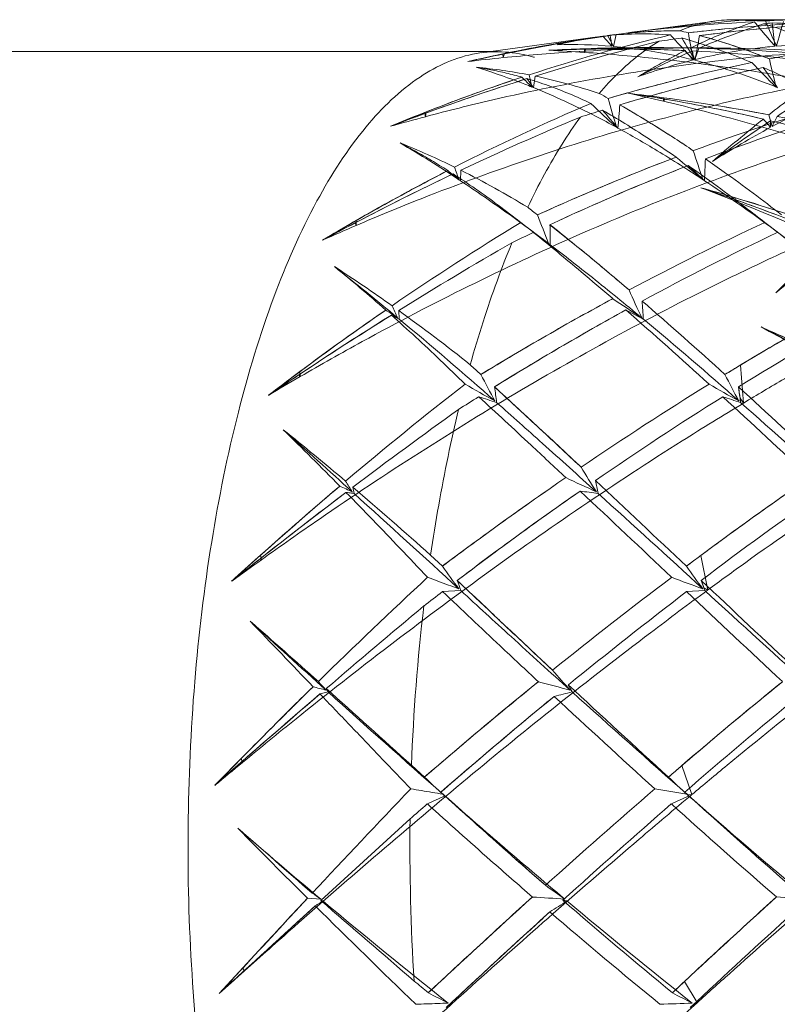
# Model space of a CAD drawing. Header units: millimetres. Extents: x 13297 to 13592, y 253 to 670.
# Tile 6 of 18: x 13466.91 to 13472.86, y 364.54 to 372.28. Entities that reach past the tile are written whole.
import ezdxf

# ---------------------------------------------------------------- set-up
doc = ezdxf.new("R2010")
doc.units = ezdxf.units.MM
doc.header["$LTSCALE"] = 0.3
doc.layers.add('轮廓线', color=7, linetype='Continuous', lineweight=20)

msp = doc.modelspace()

# ---------------------------------------------------------------- linework, layer by layer
at = {"layer": '轮廓线'}
for p, q in [((13471.7302, 372.1813), (13472.3732, 372.2687)), ((13473.0201, 372.2778), (13472.507, 372.2778)), ((13470.5363, 372.0191), (13471.4499, 372.1433)), ((13471.5284, 372.1539), (13471.5878, 372.162)), ((13471.5757, 372.0694), (13471.5326, 372.1532)), ((13471.5976, 372.1627), (13471.5757, 372.0694)), ((13470.6649, 372.0278), (13458.6911, 372.0278)), ((13470.7068, 372.0084), (13470.7096, 371.9807)), ((13470.7096, 371.9807), (13470.7186, 372.0129)), ((13471.3478, 372.0507), (13471.3478, 372.0221)), ((13471.3478, 372.0221), (13471.3597, 372.0473)), ((13472.2155, 371.9653), (13472.1814, 372.0563)), ((13472.2467, 372.0548), (13472.2155, 371.9653)), ((13470.9597, 371.8356), (13470.9473, 371.7447)), ((13471.9713, 371.6656), (13471.9683, 371.638)), ((13471.9683, 371.638), (13471.9824, 371.6544)), ((13470.0919, 371.5414), (13470.0974, 371.5165)), ((13470.0974, 371.5165), (13470.1028, 371.5536)), ((13472.823, 371.4395), (13472.7983, 371.5315)), ((13472.8629, 371.5191), (13472.823, 371.4395)), ((13470.3765, 371.0956), (13470.3729, 371.0134)), ((13472.5347, 370.8792), (13472.5291, 370.8546)), ((13472.5291, 370.8546), (13472.5443, 370.8611)), ((13469.545, 370.6816), (13469.5528, 370.6612)), ((13469.5528, 370.6612), (13469.5543, 370.7007)), ((13469.8877, 369.9932), (13469.8919, 369.9253)), ((13469.113, 369.4732), (13469.1105, 369.5123)), ((13472.5992, 369.2658), (13472.5752, 369.5643)), ((13469.1034, 369.4877), (13469.113, 369.4732)), ((13472.5716, 369.3036), (13472.5992, 369.2658)), ((13469.5268, 368.6035), (13469.5369, 368.5546)), ((13468.7972, 368.0409), (13468.8079, 368.0333)), ((13468.8079, 368.0333), (13468.8016, 368.0694)), ((13470.1384, 368.0701), (13470.2309, 367.9827)), ((13472.317, 367.7955), (13472.2636, 368.0679)), ((13472.2864, 367.8137), (13472.317, 367.7955)), ((13470.3752, 367.7918), (13470.2331, 367.7837)), ((13472.2935, 367.7918), (13472.1516, 367.7837)), ((13469.3181, 367.0213), (13469.3322, 366.9946)), ((13468.4426, 366.2605), (13468.6472, 366.4399)), ((13468.6472, 366.4399), (13468.6584, 366.4397)), ((13468.6584, 366.4397), (13468.6486, 366.4704)), ((13469.9881, 366.4178), (13470.0898, 366.325)), ((13472.1925, 366.1878), (13472.1135, 366.4154)), ((13472.1612, 366.185), (13472.1925, 366.1878)), ((13469.9772, 365.9964), (13469.2761, 365.3543)), ((13469.1706, 365.3729), (13469.2744, 365.3661)), ((13468.6637, 364.7938), (13469.2311, 365.3131)), ((13468.477, 364.6237), (13468.8195, 364.995)), ((13468.6745, 364.801), (13468.477, 364.6237)), ((13468.6745, 364.801), (13468.6619, 364.8241)), ((13468.6637, 364.7938), (13468.6745, 364.801)), ((13472.1351, 364.7194), (13472.0392, 364.63)), ((13472.2343, 364.5521), (13472.1351, 364.7194)), ((13472.2043, 364.5286), (13472.2343, 364.5521))]:
    msp.add_line(p, q, dxfattribs=at)
for points in [[(13470.9604, 370.5993), (13470.8856, 370.6558), (13470.8113, 370.7131)], [(13472.8764, 370.6014), (13472.7989, 370.6599), (13472.722, 370.7194)], [(13470.3811, 366.0627), (13470.3016, 366.133), (13470.2227, 366.204)], [(13472.2996, 366.0626), (13472.2199, 366.133), (13472.1407, 366.2043)]]:
    msp.add_lwpolyline(points, dxfattribs=at)
for centre, radius, start, end in [((13473.2591, 359.8925), 12.3828, 92.65729, 97.93218), ((13473.8262, 356.7623), 15.5608, 94.54844, 98.23404), ((13473.9119, 357.2753), 15.0025, 92.2889, 96.69263), ((13473.9317, 357.0864), 15.1923, 94.51077, 96.67773), ((13474.1783, 357.2481), 15.0296, 92.96953, 97.36514), ((13474.1923, 357.1342), 15.1443, 95.18379, 97.35862), ((13472.262, 357.3668), 14.911, 88.04475, 88.73681), ((13473.9106, 357.311), 14.9668, 92.29191, 94.49767), ((13473.247, 368.5594), 3.7193, 96.51218, 97.58154), ((13473.0207, 368.7392), 3.5386, 85.27803, 94.02736), ((13483.1606, 376.6318), 11.2673, 202.78043, 203.87622), ((13471.9778, 357.0932), 15.1852, 82.45419, 86.80722), ((13474.1797, 357.2412), 15.0366, 92.9744, 95.17278), ((13471.9964, 357.3473), 14.9304, 84.61489, 86.81809), ((13478.7521, 372.8432), 5.9562, 185.66977, 187.45627), ((13458.0087, 376.3805), 15.4615, 343.8168, 344.55794), ((13473.9379, 356.0222), 16.3094, 98.48071, 102.41636), ((13473.8617, 356.4468), 15.8782, 98.43379, 101.46039), ((13473.3156, 359.4755), 12.8035, 98.17901, 101.70289), ((13475.2257, 358.671), 13.8623, 103.34749, 108.12949), ((13473.303, 359.5497), 12.7284, 98.17106, 100.60066), ((13472.1346, 367.706), 4.489, 97.47955, 102.87815), ((13476.3127, 376.4101), 6.4326, 221.48668, 222.42723), ((13471.8086, 369.5586), 2.6092, 85.23299, 96.07153), ((13478.2385, 373.2137), 6.7712, 188.97948, 189.7211), ((13474.2288, 356.8389), 15.4419, 97.87897, 98.5499), ((13471.2579, 368.3588), 3.9232, 76.63085, 77.66842), ((13481.2873, 377.4855), 10.6201, 210.25146, 211.35204), ((13480.3185, 373.6584), 8.2872, 190.30656, 191.80628), ((13457.809, 374.639), 14.6559, 349.46738, 350.23723), ((13471.1532, 367.9688), 4.327, 71.51376, 75.28039), ((13475.9199, 356.5598), 15.7235, 97.21962, 101.43621), ((13473.3605, 359.2489), 13.0347, 100.60605, 102.98749), ((13476.2554, 354.8539), 17.7883, 104.0582, 107.32004), ((13471.8675, 356.8782), 15.1813, 88.81526, 93.01665), ((13471.2462, 368.3054), 3.7783, 85.16654, 91.69935), ((13471.8637, 357.1113), 14.9484, 88.78163, 91.97782), ((13470.9471, 367.3386), 4.99, 68.17887, 71.56381), ((13473.1656, 368.3173), 3.7665, 85.15496, 94.69209), ((13473.5137, 358.5261), 13.7734, 101.70874, 102.9328), ((13474.1489, 355.0367), 17.3172, 101.46475, 102.39694), ((13472.2633, 356.5277), 15.5309, 95.7404, 96.77475), ((13471.8807, 356.6843), 15.3756, 91.98605, 93.02774), ((13471.5803, 360.0104), 12.039, 89.88214, 92.4363), ((13471.5878, 359.6295), 12.4198, 91.05243, 92.39617), ((13470.3179, 356.8622), 15.1949, 86.11274, 87.16822), ((13471.5823, 359.8323), 12.217, 87.376, 91.0441), ((13471.5821, 359.838), 12.2114, 87.37487, 89.89225), ((13475.1917, 365.1679), 7.4902, 113.55754, 117.20262), ((13476.1034, 375.3302), 5.1522, 219.73727, 220.8171), ((13471.5849, 359.8686), 12.1807, 81.75104, 87.11463), ((13476.6315, 372.3799), 4.4469, 184.46382, 185.3865), ((13471.8765, 357.2377), 14.8217, 84.70624, 88.56878), ((13470.1011, 367.6888), 4.2347, 78.95726, 84.63813), ((13476.0058, 356.1612), 16.1313, 101.95581, 106.09418), ((13476.273, 356.1371), 16.1551, 102.58358, 106.71818), ((13473.2982, 367.5829), 4.5141, 104.02537, 109.82043), ((13475.9396, 356.4515), 15.8336, 101.94174, 104.04638), ((13476.261, 356.1929), 16.0979, 102.58599, 104.66006), ((13478.2541, 377.3), 7.7433, 223.77971, 225.7924), ((13480.9363, 377.6034), 9.9723, 214.85665, 215.97973), ((13481.7259, 373.9832), 9.1479, 192.7062, 194.13397), ((13475.4702, 357.9165), 14.6553, 108.34588, 111.48377), ((13475.4231, 358.0486), 14.5153, 108.33453, 110.50515), ((13476.3004, 377.2607), 7.6912, 224.94943, 225.77238), ((13479.4597, 373.9), 8.7911, 193.51801, 194.16052), ((13470.0703, 367.5395), 4.3872, 71.48669, 78.30459), ((13480.3618, 360.3115), 13.485, 121.08358, 123.78618), ((13476.6105, 353.7449), 18.9527, 107.54779, 110.98088), ((13476.3845, 354.4037), 18.2565, 107.49431, 110.1623), ((13476.19, 355.4889), 16.8282, 104.07802, 106.05686), ((13476.4035, 355.6806), 16.6296, 104.68827, 106.69278), ((13468.3523, 365.8698), 6.608, 61.20227, 61.91302), ((13468.2708, 355.9187), 16.1484, 76.76246, 77.76425), ((13469.9259, 356.4249), 15.3773, 79.23434, 83.40054), ((13469.9916, 356.8978), 14.8999, 82.36463, 83.44239), ((13469.9031, 359.4742), 12.3565, 80.31219, 81.67014), ((13469.9221, 359.5724), 12.2565, 79.16732, 81.69184), ((13475.74, 357.2165), 15.4057, 110.52493, 112.58118), ((13477.9823, 356.1416), 16.8211, 113.04077, 117.07047), ((13477.6003, 378.0848), 8.9579, 226.18628, 227.94276), ((13481.2718, 374.2919), 10.0856, 195.12321, 196.46206), ((13459.2007, 372.5706), 12.4632, 354.73703, 355.57692), ((13467.605, 364.5666), 8.1103, 57.92133, 60.27187), ((13469.9334, 356.4875), 15.3143, 79.21723, 82.35274), ((13469.8189, 358.9944), 12.8435, 76.78167, 80.3023), ((13478.4167, 354.4732), 17.8897, 106.56191, 110.32), ((13469.8057, 358.9335), 12.9059, 76.78726, 79.19256), ((13476.2207, 356.013), 16.7014, 111.48801, 112.51844), ((13477.4095, 351.615), 21.2275, 110.16491, 110.93609), ((13474.544, 354.8778), 17.2226, 104.96159, 105.90471), ((13476.6062, 354.988), 17.3514, 107.1516, 107.75675), ((13478.8784, 377.7842), 9.655, 220.07783, 221.17745), ((13478.7895, 354.1827), 18.1989, 107.19712, 110.89463), ((13469.9334, 356.4385), 15.3624, 75.24646, 79.00695), ((13479.7558, 351.2602), 21.9412, 112.62282, 115.30751), ((13466.5309, 362.8237), 10.1575, 56.04751, 58.0086), ((13480.9225, 361.2427), 13.1098, 128.5334, 130.81331), ((13482.1432, 357.652), 16.686, 124.00483, 125.92105), ((13475.7254, 374.0011), 3.8842, 220.12785, 221.38561), ((13475.0837, 371.4525), 2.2726, 179.1938, 180.4885), ((13469.7449, 358.6831), 13.1635, 71.49062, 76.52923), ((13476.6223, 364.4182), 7.9833, 118.51405, 122.31963), ((13464.4963, 362.1583), 10.6277, 56.50869, 59.44531), ((13467.5583, 365.4686), 6.2932, 63.89655, 68.16427), ((13482.2553, 374.472), 10.5552, 197.77658, 199.08093), ((13478.6901, 353.7713), 18.6429, 110.79932, 114.43682), ((13478.9483, 353.7696), 18.6415, 111.33938, 114.97929), ((13478.4569, 354.3584), 18.0113, 110.77133, 112.65045), ((13478.8997, 353.8925), 18.5093, 111.3386, 113.17082), ((13478.0297, 378.0573), 9.0864, 229.00758, 230.74441), ((13478.5101, 377.7754), 9.1862, 226.30938, 227.4), ((13461.3666, 371.5242), 10.9375, 357.32307, 358.2217), ((13480.4565, 349.8089), 23.5528, 115.50334, 118.30237), ((13479.9612, 350.7987), 22.4462, 115.44956, 117.649), ((13478.4828, 355.1567), 17.9258, 117.25117, 119.8731), ((13478.3915, 355.3264), 17.7332, 117.24039, 119.05661), ((13476.0977, 378.0366), 9.0623, 230.01619, 230.72418), ((13477.6008, 378.8628), 10.6703, 226.94016, 227.36055), ((13479.97, 374.35), 10.1694, 198.51961, 199.10552), ((13467.1929, 364.7328), 7.1148, 58.57824, 63.41935), ((13479.2575, 352.4826), 20.0507, 112.69773, 114.38518), ((13479.3301, 352.9234), 19.5696, 113.2129, 114.94354), ((13465.7109, 353.7274), 18.4344, 68.2924, 69.18248), ((13467.8697, 355.3398), 16.2246, 71.79204, 74.29131), ((13468.0334, 355.9054), 15.6358, 73.26861, 74.30769), ((13467.9248, 357.9315), 13.7301, 68.93292, 71.58386), ((13468.0214, 358.2194), 13.4264, 70.3138, 71.58657), ((13479.2531, 353.7982), 19.4876, 119.08888, 120.7489), ((13467.7025, 354.809), 16.7811, 71.81578, 73.2644), ((13467.6546, 357.1955), 14.514, 68.98165, 70.31233), ((13462.3969, 359.7206), 13.9708, 52.0985, 52.49832), ((13481.3712, 374.644), 11.0995, 200.56753, 201.81439), ((13467.8198, 357.5926), 14.0841, 67.12585, 69.02982), ((13480.4058, 351.8121), 21.7837, 119.87726, 120.68374), ((13482.66, 345.6507), 28.2586, 117.65226, 118.23855), ((13482.1065, 352.1461), 21.6896, 121.27114, 124.45513), ((13477.1397, 378.7951), 10.265, 232.19447, 233.72672), ((13456.8507, 352.777), 22.8575, 49.48792, 51.50873), ((13459.3148, 355.8424), 18.9247, 50.37518, 51.57158), ((13461.8091, 370.4713), 9.27, 0.23843, 1.21406), ((13481.9077, 350.9247), 21.7719, 114.82701, 117.96149), ((13479.1065, 378.8465), 10.335, 232.16114, 233.67914), ((13477.6243, 351.838), 20.4808, 113.20903, 114.01353), ((13479.8624, 351.7589), 20.8501, 115.32124, 115.83272), ((13476.4692, 378.071), 9.2857, 233.50308, 234.51589), ((13482.4316, 350.4401), 22.3205, 115.38061, 118.44003), ((13485.2529, 345.3207), 29.0657, 119.86729, 121.91331), ((13503.1235, 339.9875), 42.7202, 134.28634, 135.11839), ((13506.8913, 329.901), 52.6988, 129.53145, 130.23267), ((13483.7188, 356.8134), 17.1889, 127.12549, 129.20607), ((13454.8067, 350.3311), 26.0448, 49.56474, 50.46883), ((13452.509, 348.9791), 27.2197, 50.34716, 51.69352), ((13462.8155, 360.1737), 12.1012, 54.54262, 57.13925), ((13461.8209, 360.9935), 12.0206, 48.50129, 51.02516), ((13481.9175, 374.6429), 11.1605, 203.71193, 204.94392), ((13482.7227, 349.4845), 23.4263, 118.42591, 121.35566), ((13481.8436, 351.0434), 21.6369, 118.34591, 119.93047), ((13477.7401, 379.2003), 11.0061, 235.90544, 237.32317), ((13451.9274, 346.9752), 30.4666, 47.64667, 49.28253), ((13464.3323, 369.501), 7.4908, 3.2473, 4.3326), ((13484.0753, 350.4654), 22.294, 118.34692, 121.05418), ((13482.8436, 351.069), 22.9947, 124.60078, 126.6718), ((13482.7123, 351.2533), 22.7685, 124.59271, 126.0271), ((13475.8424, 379.2266), 11.0398, 236.7277, 237.30311), ((13479.6563, 374.4888), 10.7855, 204.41561, 204.96782), ((13461.7725, 358.7177), 13.8922, 51.34409, 54.25661), ((13482.6189, 350.1043), 22.7051, 118.81944, 121.84217), ((13482.5023, 350.3122), 22.4667, 118.81509, 120.3433), ((13449.0287, 343.9085), 34.5457, 47.58749, 49.04179), ((13476.3008, 378.6948), 9.852, 241.98762, 242.8889), ((13484.6347, 349.9247), 22.9089, 118.81508, 121.81007), ((13486.4298, 343.4659), 31.2624, 122.07155, 124.18782), ((13485.4072, 345.0492), 29.3778, 122.02075, 123.70868), ((13473.1552, 376.3187), 7.178, 242.40471, 242.9596), ((13448.5216, 344.1924), 33.4495, 48.59634, 50.2916), ((13451.5305, 345.4921), 31.7535, 48.52109, 50.3058), ((13462.2336, 350.2447), 22.2537, 61.08959, 61.83536), ((13464.8049, 351.9483), 19.5928, 62.75902, 66.11709), ((13465.7045, 353.9163), 17.4291, 65.25622, 66.20166), ((13465.3557, 355.5367), 16.1167, 60.74121, 62.74049), ((13465.6162, 356.036), 15.5535, 61.62817, 62.75108), ((13483.7298, 347.8205), 25.3711, 119.99041, 121.33899), ((13484.7425, 349.3436), 23.5991, 119.93399, 121.38383), ((13484.6814, 348.5789), 26.0896, 126.06994, 127.32284), ((13483.453, 348.7322), 24.3105, 120.39592, 121.80375), ((13487.328, 345.0511), 30.4996, 126.67681, 127.25831), ((13446.8708, 343.4376), 35.1951, 47.75111, 47.93579), ((13485.237, 348.519), 24.5608, 121.03358, 121.36768), ((13492.36, 334.6338), 41.9006, 123.71363, 124.10943), ((13482.0862, 347.1303), 25.8362, 120.14076, 120.78409), ((13480.6301, 374.6663), 11.3454, 207.14447, 208.33299), ((13482.5922, 374.682), 11.3913, 207.11447, 208.29784), ((13488.5897, 346.0473), 29.606, 127.88408, 130.22609), ((13476.6017, 380.1041), 12.3539, 239.91801, 241.1665), ((13408.8629, 302.0346), 91.3983, 46.892466, 47.47415), ((13429.3249, 324.2994), 61.1591, 47.074992, 47.502908), ((13464.9329, 368.5687), 5.7673, 6.98229, 8.21381), ((13487.0899, 345.5171), 28.0884, 121.70496, 124.15052), ((13478.9077, 380.7834), 13.1359, 239.94323, 241.11399), ((13404.8464, 295.5511), 100.188, 46.948047, 47.47908), ((13466.6084, 368.5341), 6.0126, 7.35343, 8.21002), ((13466.7616, 368.5554), 5.858, 7.00462, 8.21729), ((13484.5849, 346.8814), 26.4801, 122.09334, 122.49939), ((13474.3553, 380.8408), 12.1475, 251.58224, 252.27732), ((13487.8974, 344.7257), 29.047, 122.16143, 124.52572), ((13392.4248, 282.5206), 118.0471, 46.8755, 47.328913), ((13476.1748, 380.5256), 11.8172, 251.5544, 252.26836), ((13467.0953, 368.5974), 5.5216, 6.99433, 7.34813), ((13495.0933, 334.7087), 42.456, 125.6332, 127.02692), ((13411.3791, 300.0579), 92.3869, 47.863792, 48.517097), ((13369.9926, 258.4936), 148.3997, 47.879779, 48.161731), ((13445.4248, 344.9951), 33.6714, 44.54065, 45.60881), ((13451.879, 347.8261), 27.2606, 49.81264, 51.14852), ((13383.0989, 274.3037), 129.2502, 46.954915, 47.16376), ((13480.855, 374.5124), 11.1333, 211.09825, 212.27433), ((13487.7687, 344.583), 29.2427, 124.5093, 126.85416), ((13486.5762, 346.2777), 27.1706, 124.4633, 125.72633), ((13477.7045, 382.3484), 15.1372, 244.55508, 245.56036), ((13370.7644, 261.1101), 147.3115, 46.509373, 46.891609), ((13467.4059, 367.7403), 4.1312, 11.36725, 12.81539), ((13489.092, 345.4066), 28.2264, 124.46095, 126.59817), ((13489.046, 345.4714), 28.147, 124.45859, 125.67889), ((13489.5062, 344.9648), 31.0243, 130.33789, 131.86429), ((13489.3395, 345.1564), 30.7705, 130.33257, 131.38932), ((13475.8601, 382.5009), 15.307, 245.13643, 245.54176), ((13478.6577, 374.3422), 10.8073, 211.77306, 212.2985), ((13449.5718, 345.101), 30.8312, 48.15865, 49.66686), ((13497.298, 331.8341), 46.0785, 127.14671, 128.56215), ((13494.8819, 334.9656), 42.1235, 127.09905, 128.261), ((13346.522, 232.5198), 183.407, 47.529557, 47.877279), ((13487.8823, 344.7662), 29.0051, 124.83463, 127.19571), ((13487.6339, 345.1158), 28.5762, 124.82678, 126.02795), ((13326.479, 214.1555), 211.7124, 46.566605, 46.834148), ((13473.9803, 388.0141), 19.6225, 262.1908, 262.6092), ((13372.1184, 258.6519), 148.1438, 47.46025, 47.890511), ((13489.91, 344.5981), 29.205, 124.82154, 127.16571), ((13490.742, 340.5579), 34.2465, 125.79663, 126.79293), ((13490.4961, 343.4988), 30.5951, 125.73036, 126.84556), ((13494.0442, 339.8699), 37.8472, 131.44138, 132.29649), ((13489.6031, 342.4658), 31.8776, 126.08884, 127.15812), ((13501.0463, 332.0945), 48.3107, 131.87024, 132.23322), ((13518.3255, 305.2529), 79.9712, 128.266992, 128.470671), ((13489.0996, 339.6989), 34.8509, 125.60798, 126.08227), ((13491.5697, 342.0489), 32.3994, 126.57574, 126.82791), ((13479.3285, 374.4858), 11.1829, 215.55787, 216.68171), ((13481.2856, 374.5063), 11.2262, 215.52835, 216.64742), ((13500.5999, 335.0747), 44.7946, 132.88712, 134.40486), ((13495.6012, 336.7089), 39.0903, 127.07881, 128.81757), ((13479.3751, 387.5025), 20.9364, 249.47218, 250.18666), ((13467.7495, 366.9524), 2.7566, 17.72907, 19.47346), ((13567.251, 470.0128), 140.7942, 226.507704, 226.926484), ((13469.5445, 366.9094), 2.8872, 18.25343, 19.46252), ((13469.6291, 366.9385), 2.7977, 17.75695, 19.47627), ((13555.4963, 455.5788), 120.9122, 226.500589, 226.988555), ((13469.7975, 366.9933), 2.6207, 17.74067, 18.24416), ((13492.0127, 339.2518), 35.8948, 127.35824, 127.65539), ((13497.0982, 335.1935), 41.0422, 127.43312, 129.08638), ((13549.8562, 449.6693), 112.886, 226.500721, 227.025504), ((13567.3545, 471.4932), 140.6789, 227.489156, 227.963254), ((13521.0094, 306.6929), 79.4449, 129.866178, 130.591027), ((13485.7368, 365.8241), 15.7599, 173.27236, 177.84103), ((13241.9963, 149.5087), 314.5568, 43.751727, 43.881571), ((13408.3739, 298.7762), 91.4964, 48.2866, 48.734099), ((13535.0316, 439.9257), 98.1599, 227.503963, 227.97376), ((13544.6276, 445.9599), 107.7738, 226.702591, 226.979239), ((13479.4795, 374.397), 11.0701, 220.78468, 221.86679), ((13502.0503, 333.6003), 46.8627, 134.48152, 135.4596), ((13501.7443, 333.9068), 46.4298, 134.47741, 135.15638), ((13477.5521, 398.4458), 32.4979, 255.13379, 255.31996), ((13477.3572, 374.2212), 10.8016, 221.4097, 221.89146), ((13496.5519, 335.6259), 40.5301, 129.10778, 130.76291), ((13493.8118, 338.9425), 36.2283, 129.05491, 129.98412), ((13479.2276, 397.5481), 31.5677, 254.86542, 255.3349), ((13469.7679, 366.2319), 1.668, 27.20721, 29.37849), ((13549.5984, 451.3045), 115.0727, 227.069658, 227.602523), ((13496.9755, 337.4036), 38.2074, 129.04999, 130.59566), ((13496.9979, 337.3753), 38.2435, 129.04953, 129.93054), ((13529.8771, 296.4479), 92.9946, 130.67299, 131.347522), ((13519.624, 308.2828), 77.3362, 130.626127, 131.235759), ((13400.5667, 290.0202), 103.2276, 47.739041, 48.23951), ((13539.435, 444.8509), 104.7664, 227.999731, 228.660781), ((13495.8058, 336.7979), 38.982, 129.3099, 130.17222), ((13479.8311, 332.1726), 35.8634, 103.8413, 104.07376), ((13539.109, 440.2312), 99.9629, 227.137531, 227.753387), ((13550.3413, 454.87), 118.2257, 228.012037, 228.597537), ((13498.4205, 335.9386), 40.0874, 129.30085, 130.96872), ((13517.7295, 318.1116), 68.9022, 135.217129, 135.669207), ((13504.2524, 326.6057), 52.3898, 130.06342, 130.69885), ((13500.2566, 333.5506), 43.268, 129.98874, 130.75811), ((13500.4672, 331.3617), 46.1429, 130.24039, 130.95985), ((13554.1695, 282.3289), 119.9734, 135.46581, 135.606255), ((13502.9577, 324.8993), 53.8706, 129.54579, 129.84436), ((13502.992, 330.352), 47.4769, 130.57133, 130.73887), ((13477.9973, 374.7507), 11.5552, 226.81743, 227.79735), ((13479.9491, 374.7779), 11.5977, 226.78975, 227.76553), ((13541.0022, 298.3429), 98.2487, 136.290607, 136.948295), ((13477.4728, 349.7216), 17.9698, 113.69445, 114.17744), ((13511.8897, 412.0664), 61.9636, 227.739571, 228.244957), ((13469.5022, 365.4197), 1.065, 45.28681, 47.69224), ((13505.5996, 405.1325), 52.6019, 227.73115, 228.93103), ((13514.6845, 316.8455), 65.3414, 130.901754, 131.906201), ((13488.8274, 467.2857), 102.4606, 260.491576, 260.634327), ((13479.3913, 349.7333), 17.9591, 113.70985, 114.19277), ((13471.3734, 365.3692), 1.1341, 46.00352, 47.65186), ((13471.4163, 365.4151), 1.0712, 45.29986, 47.69345), ((13505.5952, 403.0041), 49.7336, 227.721, 228.99089), ((13471.4841, 365.4844), 0.9743, 45.26628, 45.9797), ((13506.7477, 405.4578), 52.3321, 228.64373, 230.00512), ((13506.9885, 323.7935), 56.1333, 131.06758, 131.25166), ((13519.2755, 312.0539), 71.7958, 131.150427, 132.061274), ((13504.9025, 402.4045), 48.9635, 227.8297, 229.12249), ((13486.5704, 365.7777), 16.5947, 179.24472, 183.64794), ((13498.9622, 400.7631), 46.1986, 228.94941, 230.0131), ((13526.1153, 422.6323), 80.7548, 224.606704, 225.157833), ((13602.5996, 519.1612), 203.5478, 228.836519, 229.055159), ((13502.7395, 401.9096), 48.2932, 228.31876, 228.97726), ((13476.4133, 375.4811), 12.3805, 234.41073, 234.78689), ((13478.4613, 375.654), 12.596, 233.91215, 234.76142), ((13553.4859, 286.7031), 115.3169, 136.98369, 137.355571), ((13550.2557, 289.7006), 110.9103, 136.97761, 137.244065), ((13597.428, 513.2061), 195.6606, 229.08259, 229.366162), ((13500.3427, 402.4276), 48.3611, 230.05383, 231.56007), ((13517.8937, 313.4539), 70.0092, 132.11954, 133.031476), ((13508.7037, 323.5279), 56.3734, 132.05899, 132.62924), ((13465.3182, 276.7516), 88.8091, 86.206638, 86.370996), ((13478.2781, 354.2086), 13.1952, 122.38426, 123.0809), ((13470.8305, 363.1352), 2.2489, 80.26192, 81.11624), ((13504.0083, 403.3772), 50.2332, 229.18921, 230.47502), ((13503.7209, 404.1853), 50.6453, 230.06517, 231.50277), ((13514.5478, 319.1702), 62.2381, 132.054149, 132.957948), ((13514.5613, 319.1531), 62.2599, 132.053007, 132.569781), ((13467.4459, 280.4045), 85.1504, 86.184039, 86.355483), ((13247.6525, 606.9101), 327.8203, 312.346642, 312.525191), ((13524.7685, 421.3579), 78.9015, 225.260505, 226.064583), ((13514.5027, 317.3701), 64.6514, 132.198982, 132.694457), ((13502.1419, 401.4505), 47.6916, 229.35333, 230.71079), ((13518.999, 314.5119), 68.4999, 132.190007, 133.116986), ((13558.3658, 269.8689), 129.487, 132.717021, 132.960862), ((13526.9929, 305.7537), 80.5377, 132.63436, 133.026393), ((13534.1864, 296.2172), 93.5458, 132.770133, 133.105999), ((13426.851, 410.4963), 61.9437, 312.221409, 312.455064), ((13501.365, 402.5588), 49.1407, 230.35145, 230.51962), ((13477.6733, 378.8921), 16.1385, 242.09609, 242.72225), ((13479.6272, 378.946), 16.2027, 242.07477, 242.69798), ((13473.1515, 334.5805), 29.9831, 91.82751, 92.31225)]:
    msp.add_arc(centre, radius, start, end, dxfattribs=at)
for points, knots in [([(13472.0958, 372.1915), (13472.1491, 372.214), (13472.2575, 372.2509), (13472.425, 372.2792), (13472.537, 372.2789), (13472.5922, 372.2741)], [0, 0, 0, 0, 0.342138, 0.672973, 1, 1, 1, 1]), ([(13472.685, 372.262), (13472.6292, 372.2438), (13472.5168, 372.2039), (13472.3489, 372.1351), (13472.2374, 372.0836), (13472.1814, 372.0563)], [0, 0, 0, 0, 0.323755, 0.656517, 1, 1, 1, 1]), ([(13472.7562, 372.2462), (13472.7001, 372.2281), (13472.5869, 372.1895), (13472.4171, 372.1255), (13472.3037, 372.0791), (13472.2467, 372.0548)], [0, 0, 0, 0, 0.325192, 0.658643, 1, 1, 1, 1]), ([(13472.6848, 372.2618), (13472.7024, 372.2401), (13472.738, 372.1971), (13472.7917, 372.1331), (13472.8281, 372.0911), (13472.8464, 372.0703)], [0, 0, 0, 0, 0.335146, 0.668269, 1, 1, 1, 1]), ([(13472.7562, 372.2462), (13472.8124, 372.232), (13472.9254, 372.1932), (13473.0892, 372.1084), (13473.1928, 372.0362), (13473.244, 371.9962)], [0, 0, 0, 0, 0.315112, 0.646795, 1, 1, 1, 1]), ([(13471.4939, 372.1489), (13471.4526, 372.1439), (13471.3711, 372.1323), (13471.2511, 372.1098), (13471.1727, 372.0918), (13471.1341, 372.0821)], [0, 0, 0, 0, 0.341185, 0.674287, 1, 1, 1, 1]), ([(13472.0958, 372.1915), (13472.041, 372.1918), (13471.9306, 372.1901), (13471.7644, 372.1804), (13471.6533, 372.1694), (13471.5976, 372.1627)], [0, 0, 0, 0, 0.329504, 0.662857, 1, 1, 1, 1]), ([(13472.0253, 372.1588), (13472.0451, 372.1365), (13472.0852, 372.0925), (13472.1455, 372.0271), (13472.1862, 371.9841), (13472.2067, 371.9628)], [0, 0, 0, 0, 0.335245, 0.668271, 1, 1, 1, 1]), ([(13472.6633, 371.9424), (13472.5913, 371.9724), (13472.4104, 372.0434), (13472.2255, 372.1038), (13472.1134, 372.1352)], [0, 0, 0, 0, 0.401297, 1, 1, 1, 1]), ([(13472.8021, 371.9711), (13472.7562, 371.9895), (13472.576, 372.0588), (13472.3916, 372.1173), (13472.2526, 372.1538)], [0, 0, 0, 0, 0.255766, 1, 1, 1, 1]), ([(13474.792, 372.0437), (13474.61, 372.0514), (13474.1243, 372.063), (13473.3352, 372.0442), (13472.4273, 371.9683), (13471.5233, 371.8384), (13470.7468, 371.6817), (13470.2734, 371.5635), (13470.0976, 371.5165)], [0, 0, 0, 0, 0.115218, 0.307345, 0.499088, 0.691322, 0.884875, 1, 1, 1, 1]), ([(13475.4181, 371.7241), (13475.2386, 371.7618), (13474.7591, 371.8538), (13473.9755, 371.9663), (13473.0677, 372.0435), (13472.158, 372.0659), (13471.3714, 372.0386), (13470.8891, 371.9987), (13470.7099, 371.9807)], [0, 0, 0, 0, 0.1162, 0.309399, 0.501481, 0.693321, 0.885804, 1, 1, 1, 1]), ([(13471.4634, 371.6996), (13471.512, 371.7562), (13471.6106, 371.8616), (13471.768, 371.9995), (13471.8788, 372.0762), (13471.9345, 372.1094)], [0, 0, 0, 0, 0.357037, 0.689618, 1, 1, 1, 1]), ([(13472.2067, 371.9628), (13472.1543, 371.9759), (13471.9463, 372.0238), (13471.7345, 372.0556), (13471.5757, 372.0694)], [0, 0, 0, 0, 0.253205, 1, 1, 1, 1]), ([(13472.8464, 372.0703), (13472.7939, 372.0658), (13472.5818, 372.0434), (13472.3715, 372.0038), (13472.2155, 371.9653)], [0, 0, 0, 0, 0.24667, 1, 1, 1, 1]), ([(13470.9554, 371.9832), (13470.9528, 371.984), (13470.8057, 372.028), (13470.4808, 372.05), (13470.0096, 371.8355), (13469.587, 371.4202), (13469.2069, 370.8258), (13468.8762, 370.0674), (13468.6039, 369.1674), (13468.3992, 368.1545), (13468.2691, 367.0621), (13468.2181, 365.9265), (13468.2481, 364.7859), (13468.358, 363.6786), (13468.5439, 362.6416), (13468.7994, 361.7096), (13469.0256, 361.1396), (13469.152, 360.882)], [0.1282708, 0.1282708, 0.1282708, 0.1282708, 0.1288402, 0.1603272, 0.1939423, 0.2342252, 0.2832464, 0.3412611, 0.407447, 0.4803209, 0.5579755, 0.638239, 0.7188056, 0.797354, 0.8716661, 0.939752, 1, 1, 1, 1]), ([(13475.9906, 370.9993), (13475.8165, 371.0643), (13475.3507, 371.2303), (13474.5854, 371.4664), (13473.6935, 371.6911), (13472.7941, 371.8644), (13472.0109, 371.9684), (13471.5278, 372.0099), (13471.348, 372.0221)], [0, 0, 0, 0, 0.116885, 0.310941, 0.503432, 0.695081, 0.886675, 1, 1, 1, 1]), ([(13472.1414, 372.0366), (13472.0984, 372.0151), (13472.0136, 371.9711), (13471.8891, 371.9019), (13471.8077, 371.854), (13471.7676, 371.8297)], [0, 0, 0, 0, 0.337308, 0.670675, 1, 1, 1, 1]), ([(13469.5531, 370.6613), (13469.7227, 370.734), (13470.1801, 370.9225), (13470.9341, 371.1977), (13471.817, 371.4708), (13472.7092, 371.6944), (13473.4901, 371.8435), (13473.9736, 371.9134), (13474.155, 371.9363)], [0, 0, 0, 0, 0.115592, 0.309803, 0.502419, 0.69408, 0.885517, 1, 1, 1, 1]), ([(13470.8572, 371.827), (13470.8159, 371.8386), (13470.7348, 371.8597), (13470.6145, 371.8856), (13470.5355, 371.8992), (13470.4968, 371.905)], [0, 0, 0, 0, 0.348459, 0.681316, 1, 1, 1, 1]), ([(13470.9358, 371.7494), (13470.8991, 371.7642), (13470.7545, 371.8209), (13470.6075, 371.8713), (13470.4968, 371.905)], [0, 0, 0, 0, 0.254693, 1, 1, 1, 1]), ([(13472.855, 371.7494), (13472.7424, 371.7948), (13472.5321, 371.8718), (13472.3172, 371.9348), (13472.2179, 371.9599)], [0, 0, 0, 0, 0.542221, 1, 1, 1, 1]), ([(13473.3176, 371.6207), (13473.2706, 371.6472), (13473.086, 371.7487), (13472.8966, 371.8412), (13472.7532, 371.904)], [0, 0, 0, 0, 0.256588, 1, 1, 1, 1]), ([(13473.3325, 371.9233), (13473.2735, 371.8834), (13473.1547, 371.8005), (13472.9767, 371.6697), (13472.858, 371.5785), (13472.7983, 371.5315)], [0, 0, 0, 0, 0.322612, 0.655622, 1, 1, 1, 1]), ([(13471.3988, 371.6208), (13471.3434, 371.6473), (13471.2329, 371.697), (13471.0652, 371.7622), (13470.9525, 371.799), (13470.8962, 371.8157)], [0, 0, 0, 0, 0.341104, 0.673742, 1, 1, 1, 1]), ([(13470.9473, 371.7447), (13470.9416, 371.7526), (13470.9302, 371.7683), (13470.9132, 371.792), (13470.9019, 371.8078), (13470.8962, 371.8157)], [0, 0, 0, 0, 0.332867, 0.666194, 1, 1, 1, 1]), ([(13473.4751, 371.7489), (13473.421, 371.7269), (13473.1994, 371.6329), (13472.9833, 371.5262), (13472.823, 371.4395)], [0, 0, 0, 0, 0.242692, 1, 1, 1, 1]), ([(13471.5996, 371.4338), (13471.5452, 371.4635), (13471.3322, 371.5761), (13471.1131, 371.6773), (13470.9473, 371.7447)], [0, 0, 0, 0, 0.25707, 1, 1, 1, 1]), ([(13472.204, 371.2495), (13472.1556, 371.2821), (13471.9666, 371.4073), (13471.773, 371.5259), (13471.6267, 371.6094)], [0, 0, 0, 0, 0.257298, 1, 1, 1, 1]), ([(13476.4706, 369.9186), (13476.3043, 370.0067), (13475.8585, 370.2355), (13475.123, 370.579), (13474.2614, 370.9358), (13473.3874, 371.2478), (13472.6211, 371.4761), (13472.1457, 371.5963), (13471.9686, 371.638)], [0, 0, 0, 0, 0.116863, 0.311073, 0.503827, 0.69561, 0.887002, 1, 1, 1, 1]), ([(13472.0693, 371.199), (13471.9933, 371.2511), (13471.803, 371.3782), (13471.6087, 371.4992), (13471.4907, 371.568)], [0, 0, 0, 0, 0.40297, 1, 1, 1, 1]), ([(13470.9021, 370.8042), (13470.9437, 370.8918), (13471.0288, 371.0599), (13471.1665, 371.2969), (13471.2654, 371.4439), (13471.3159, 371.5131)], [0, 0, 0, 0, 0.353997, 0.687382, 1, 1, 1, 1]), ([(13469.1132, 369.4733), (13469.2745, 369.5669), (13469.7101, 369.8132), (13470.4309, 370.1881), (13471.2788, 370.5856), (13472.1408, 370.9414), (13472.9002, 371.2106), (13473.3729, 371.3573), (13473.5506, 371.4092)], [0, 0, 0, 0, 0.115283, 0.309337, 0.502126, 0.69404, 0.885582, 1, 1, 1, 1]), ([(13472.28, 371.0215), (13472.1615, 371.0997), (13471.9411, 371.2393), (13471.7155, 371.3703), (13471.6113, 371.4274)], [0, 0, 0, 0, 0.544439, 1, 1, 1, 1]), ([(13470.2745, 371.0929), (13470.2315, 371.1201), (13470.1471, 371.1721), (13470.0218, 371.2445), (13469.9394, 371.2891), (13469.899, 371.3103)], [0, 0, 0, 0, 0.352129, 0.684993, 1, 1, 1, 1]), ([(13472.599, 369.2658), (13472.7056, 369.33), (13473.083, 369.5535), (13473.7406, 369.9179), (13474.4403, 370.269), (13475.0066, 370.5312), (13475.5773, 370.7784), (13476.1559, 371.0045), (13476.6828, 371.1881), (13476.9176, 371.2647), (13477.0058, 371.2928)], [0, 0, 0, 0, 0.076768, 0.270661, 0.463831, 0.559695, 0.655727, 0.847571, 0.942891, 1, 1, 1, 1]), ([(13472.7665, 370.6845), (13472.7161, 370.7243), (13472.5186, 370.8779), (13472.3169, 371.0263), (13472.1646, 371.133)], [0, 0, 0, 0, 0.256741, 1, 1, 1, 1]), ([(13472.2988, 371.1848), (13472.3485, 371.1507), (13472.5515, 371.0085), (13472.75, 370.86), (13472.8978, 370.7446)], [0, 0, 0, 0, 0.243265, 1, 1, 1, 1]), ([(13470.8477, 370.6846), (13470.7887, 370.7311), (13470.6714, 370.8211), (13470.4941, 370.9487), (13470.3749, 371.0284), (13470.3156, 371.0667)], [0, 0, 0, 0, 0.343711, 0.676615, 1, 1, 1, 1]), ([(13471.0666, 370.5194), (13471.0084, 370.5636), (13470.7811, 370.7338), (13470.5487, 370.897), (13470.3729, 371.0134)], [0, 0, 0, 0, 0.257381, 1, 1, 1, 1]), ([(13472.9849, 370.5194), (13472.9269, 370.5636), (13472.7, 370.7339), (13472.4678, 370.8971), (13472.2921, 371.0134)], [0, 0, 0, 0, 0.257321, 1, 1, 1, 1]), ([(13476.8253, 368.5558), (13476.6686, 368.661), (13476.2478, 368.9376), (13475.2851, 369.529), (13474.1822, 370.1285), (13473.16, 370.5956), (13472.7008, 370.7863), (13472.5293, 370.8545)], [0, 0, 0, 0, 0.116008, 0.309479, 0.694408, 0.886522, 1, 1, 1, 1]), ([(13471.5705, 370.0861), (13471.488, 370.157), (13471.2816, 370.3324), (13471.0728, 370.505), (13470.9463, 370.6063)], [0, 0, 0, 0, 0.401741, 1, 1, 1, 1]), ([(13470.4502, 369.5663), (13470.4818, 369.6796), (13470.5477, 369.9005), (13470.657, 370.2208), (13470.7369, 370.4265), (13470.7784, 370.526)], [0, 0, 0, 0, 0.347763, 0.681392, 1, 1, 1, 1]), ([(13471.798, 369.9362), (13471.6697, 370.0424), (13471.4317, 370.2357), (13471.1904, 370.425), (13471.0791, 370.5099)], [0, 0, 0, 0, 0.54326, 1, 1, 1, 1]), ([(13468.8081, 368.0334), (13468.9593, 368.1416), (13469.3687, 368.4294), (13470.3092, 369.0519), (13471.3894, 369.6945), (13472.3951, 370.2077), (13472.8489, 370.4209), (13473.0199, 370.4983)], [0, 0, 0, 0, 0.114155, 0.307147, 0.692229, 0.884804, 1, 1, 1, 1]), ([(13476.4898, 370.3278), (13476.4052, 370.2874), (13476.18, 370.1781), (13475.676, 369.9235), (13475.1245, 369.6232), (13474.5824, 369.3066), (13474.0471, 368.9788), (13473.3883, 368.5533), (13472.7702, 368.1256), (13472.4164, 367.8687), (13472.3168, 367.7955)], [0, 0, 0, 0, 0.057574, 0.153592, 0.346497, 0.442847, 0.538861, 0.731649, 0.924116, 1, 1, 1, 1]), ([(13470.4097, 369.414), (13470.345, 369.4775), (13470.2165, 369.602), (13470.0234, 369.7833), (13469.8943, 369.9001), (13469.8301, 369.9572)], [0, 0, 0, 0, 0.342568, 0.675606, 1, 1, 1, 1]), ([(13471.2009, 368.6795), (13471.1101, 368.7646), (13470.8827, 368.977), (13470.655, 369.1892), (13470.5173, 369.3155)], [0, 0, 0, 0, 0.399757, 1, 1, 1, 1]), ([(13468.6586, 366.4398), (13468.7987, 366.5555), (13469.179, 366.8657), (13470.0569, 367.552), (13471.0653, 368.2873), (13472.009, 368.9035), (13472.4372, 369.1683), (13472.599, 369.2658)], [0, 0, 0, 0, 0.112301, 0.303384, 0.688817, 0.883243, 1, 1, 1, 1]), ([(13470.1384, 368.0701), (13470.1577, 368.2017), (13470.1996, 368.4611), (13470.2729, 368.8431), (13470.329, 369.0928), (13470.3587, 369.2153)], [0, 0, 0, 0, 0.341983, 0.675691, 1, 1, 1, 1]), ([(13471.4417, 368.5675), (13471.3008, 368.6948), (13471.0399, 368.9294), (13470.7782, 369.1633), (13470.6574, 369.2698)], [0, 0, 0, 0, 0.541075, 1, 1, 1, 1]), ([(13476.0887, 369.0527), (13476.0087, 369.0027), (13475.7963, 368.8684), (13475.3221, 368.5605), (13474.8042, 368.2066), (13474.2963, 367.8418), (13473.7979, 367.4712), (13473.1863, 367.0006), (13472.6125, 366.5383), (13472.2844, 366.265), (13472.1923, 366.1877)], [0, 0, 0, 0, 0.058455, 0.155744, 0.350406, 0.447201, 0.543348, 0.735336, 0.925478, 1, 1, 1, 1]), ([(13470.1147, 367.8956), (13470.0426, 367.972), (13469.8996, 368.1229), (13469.6859, 368.3455), (13469.5436, 368.4911), (13469.4731, 368.5629)], [0, 0, 0, 0, 0.340508, 0.673602, 1, 1, 1, 1]), ([(13469.5369, 368.5546), (13469.5298, 368.5555), (13469.5156, 368.5573), (13469.4944, 368.56), (13469.4802, 368.562), (13469.4731, 368.5629)], [0, 0, 0, 0, 0.333101, 0.666427, 1, 1, 1, 1]), ([(13470.1144, 367.8959), (13470.1417, 367.8857), (13470.1962, 367.8651), (13470.2782, 367.8352), (13470.3328, 367.8153), (13470.3602, 367.8055)], [0, 0, 0, 0, 0.334029, 0.666741, 1, 1, 1, 1]), ([(13470.3485, 367.8714), (13470.3693, 367.8516), (13470.4078, 367.8151), (13470.4637, 367.7621), (13470.5143, 367.7142), (13470.5621, 367.6689), (13470.6057, 367.6277), (13470.6469, 367.5887), (13470.6838, 367.5538), (13470.7074, 367.5315), (13470.7179, 367.5217)], [0, 0, 0, 0, 0.169424, 0.312651, 0.454504, 0.580553, 0.700766, 0.80842, 0.915113, 1, 1, 1, 1]), ([(13472.3168, 367.7955), (13472.166, 367.6847), (13471.7682, 367.3871), (13470.896, 366.7116), (13469.9659, 365.9333), (13469.1536, 365.2284), (13468.8034, 364.9163), (13468.6747, 364.8011)], [0, 0, 0, 0, 0.119, 0.315971, 0.701622, 0.890122, 1, 1, 1, 1]), ([(13470.9856, 367.0753), (13470.8853, 367.1687), (13470.6338, 367.404), (13470.3838, 367.6411), (13470.2331, 367.7837)], [0, 0, 0, 0, 0.397799, 1, 1, 1, 1]), ([(13471.2356, 367.0088), (13471.0803, 367.1486), (13470.7928, 367.4088), (13470.5071, 367.671), (13470.3752, 367.7918)], [0, 0, 0, 0, 0.538843, 1, 1, 1, 1]), ([(13475.8297, 367.5544), (13475.7552, 367.4983), (13475.5578, 367.3483), (13475.1181, 367.0086), (13474.6381, 366.6251), (13474.1677, 366.2366), (13473.7094, 365.8487), (13473.1483, 365.3654), (13472.6204, 364.8995), (13472.3186, 364.6281), (13472.2341, 364.552)], [0, 0, 0, 0, 0.059692, 0.158735, 0.355721, 0.453051, 0.549299, 0.740121, 0.927217, 1, 1, 1, 1]), ([(13469.3322, 366.9946), (13469.3251, 366.9928), (13469.311, 366.9892), (13469.2899, 366.984), (13469.2758, 366.9806), (13469.2687, 366.9789)], [0, 0, 0, 0, 0.333435, 0.666761, 1, 1, 1, 1]), ([(13469.9828, 366.2329), (13469.9022, 366.317), (13469.7424, 366.4841), (13469.5046, 366.7329), (13469.3469, 366.8972), (13469.2687, 366.9789)], [0, 0, 0, 0, 0.338439, 0.671555, 1, 1, 1, 1]), ([(13470.2182, 366.2069), (13470.4916, 366.4438), (13470.7884, 366.6955), (13471.0892, 366.9423), (13471.1104, 366.9597)], [0, 0, 0, 0, 0.929676, 1, 1, 1, 1]), ([(13472.1923, 366.1877), (13472.0536, 366.0713), (13471.6887, 365.7616), (13470.8925, 365.0741), (13470.042, 364.3052), (13469.2945, 363.6288), (13468.9732, 363.336), (13468.8554, 363.229)], [0, 0, 0, 0, 0.121812, 0.32189, 0.707594, 0.892975, 1, 1, 1, 1]), ([(13469.9825, 366.2332), (13470.0106, 366.2285), (13470.0666, 366.2187), (13470.1509, 366.2049), (13470.207, 366.1956), (13470.2351, 366.191)], [0, 0, 0, 0, 0.333668, 0.666378, 1, 1, 1, 1]), ([(13471.1936, 365.3661), (13471.0232, 365.509), (13470.7074, 365.7772), (13470.3955, 366.0498), (13470.2515, 366.1766)], [0, 0, 0, 0, 0.536853, 1, 1, 1, 1]), ([(13470.9394, 365.3826), (13470.8291, 365.478), (13470.5519, 365.7202), (13470.278, 365.9661), (13470.113, 366.1151)], [0, 0, 0, 0, 0.396078, 1, 1, 1, 1]), ([(13475.7305, 365.9351), (13475.662, 365.8767), (13475.4808, 365.7213), (13475.0778, 365.3733), (13474.6373, 364.9863), (13474.2055, 364.6003), (13473.7877, 364.2217), (13473.2766, 363.7586), (13472.7934, 363.3207), (13472.5165, 363.0696), (13472.4394, 362.9999)], [0, 0, 0, 0, 0.061226, 0.162422, 0.362181, 0.460104, 0.556406, 0.745747, 0.929234, 1, 1, 1, 1]), ([(13469.2916, 365.3517), (13469.2849, 365.3474), (13469.2715, 365.3387), (13469.2512, 365.3258), (13469.2377, 365.3173), (13469.231, 365.313)], [0, 0, 0, 0, 0.333606, 0.666933, 1, 1, 1, 1]), ([(13469.2761, 365.3543), (13469.2778, 365.354), (13469.2813, 365.3535), (13469.2865, 365.3526), (13469.2899, 365.352), (13469.2916, 365.3517)], [0, 0, 0, 0, 0.332905, 0.666229, 1, 1, 1, 1]), ([(13470.2611, 364.5136), (13470.512, 364.748), (13470.7831, 364.9991), (13471.0567, 365.2475), (13471.076, 365.2651)], [0, 0, 0, 0, 0.929232, 1, 1, 1, 1]), ([(13468.6619, 364.8241), (13468.6414, 364.8018), (13468.6002, 364.7571), (13468.5386, 364.6903), (13468.4975, 364.6459), (13468.477, 364.6237)], [0, 0, 0, 0, 0.334309, 0.667648, 1, 1, 1, 1]), ([(13472.2341, 364.552), (13472.1077, 364.438), (13471.776, 364.1375), (13471.2458, 363.6581), (13470.6527, 363.1181), (13470.0787, 362.601), (13469.5918, 362.1754), (13469.2965, 361.9219), (13469.1885, 361.8305)], [0, 0, 0, 0, 0.12507, 0.328663, 0.525052, 0.714181, 0.896075, 1, 1, 1, 1]), ([(13470.0226, 364.5395), (13470.0509, 364.5407), (13470.1074, 364.5423), (13470.1921, 364.5456), (13470.2486, 364.5474), (13470.2769, 364.5483)], [0, 0, 0, 0, 0.333539, 0.66629, 1, 1, 1, 1])]:
    msp.add_open_spline(points, degree=3, knots=knots, dxfattribs=at)

doc.saveas('drawing.dxf')
